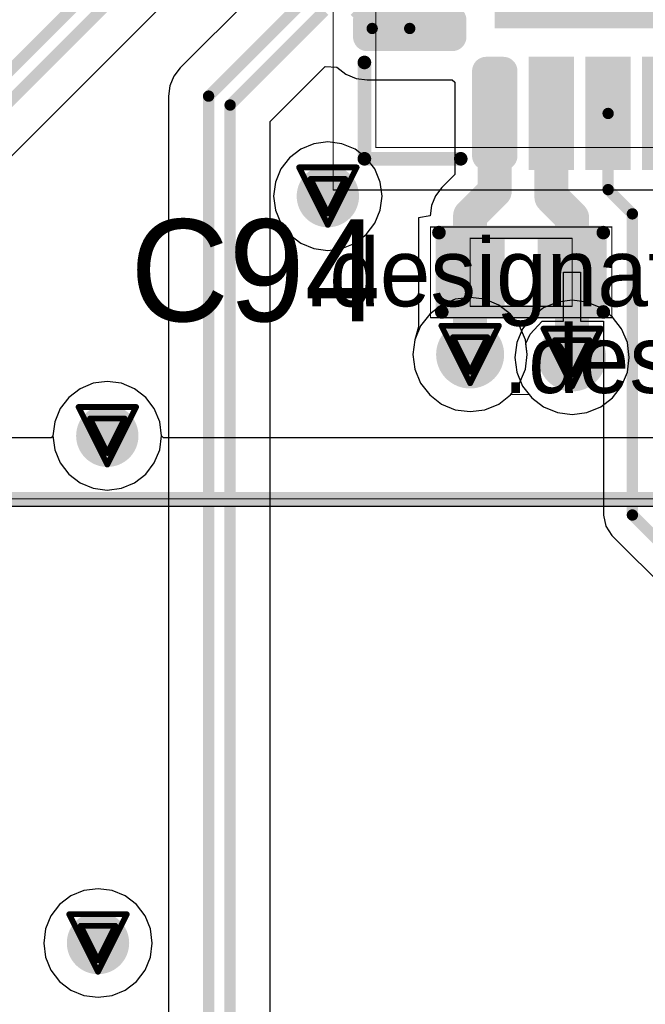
# Model space of a CAD drawing. Header units: millimetres. Extents: x 138 to 555, y 26 to 334.
# Tile 150 of 256: x 187.45 to 192.97, y 152.45 to 161.13. Entities that reach past the tile are written whole.
import ezdxf

# ---------------------------------------------------------------- set-up
doc = ezdxf.new("R2010")
doc.units = ezdxf.units.MM
for name, color, linetype in [('BottomLayer', 5, 'Continuous'), ('DrillDrawing', 1, 'Continuous'), ('Mechanical20', 56, 'Continuous'), ('Mechanical27', 56, 'Continuous'), ('MidLayer1', 16, 'Continuous'), ('MidLayer2', 76, 'Continuous'), ('MidLayer3', 90, 'Continuous'), ('MidLayer4', 156, 'Continuous'), ('MultiLayer', 9, 'Continuous'), ('TopLayer', 1, 'Continuous'), ('TopOverlay', 2, 'Continuous'), ('TopPaste', 8, 'Continuous'), ('TopSolder', 216, 'Continuous'), ('ViaHoleLayer', 16, 'Continuous')]:
    doc.layers.add(name, color=color, linetype=linetype)

# ---------------------------------------------------------------- blocks, each defined once
blk = doc.blocks.new('CON_SAMTEC_QSH_030_01_F_D_A_LCD_MB1230_505')
at = {"layer": 'Mechanical27', "const_width": 0.01}
blk.add_lwpolyline([(97.75, -7.4), (-54.25, -7.4)], dxfattribs=at)
at = {"layer": 'TopOverlay', "const_width": 0.12}
blk.add_lwpolyline([(97.7, -7.4), (-54.3, -7.4)], dxfattribs=at)
blk = doc.blocks.new('C0402_818')
at = {"layer": 'Mechanical20', "const_width": 0.01}
for points in [[(0.8, 0.4), (-0.8, 0.4)], [(-0.8, 0.4), (-0.8, -0.4)], [(0.8, 0.4), (0.8, -0.4)], [(0.8, -0.4), (-0.8, -0.4)]]:
    blk.add_lwpolyline(points, dxfattribs=at)
at = {"layer": 'Mechanical20', "const_width": 0.005}
for points in [[(-0.8025, 0.4, 1), (-0.7975, 0.4, 1)], [(-0.8025, 0.4, 1), (-0.7975, 0.4, 1)], [(0.7975, 0.4, 1), (0.8025, 0.4, 1)], [(0.7975, 0.4, 1), (0.8025, 0.4, 1)], [(-0.8025, -0.4, 1), (-0.7975, -0.4, 1)], [(-0.8025, -0.4, 1), (-0.7975, -0.4, 1)], [(0.7975, -0.4, 1), (0.8025, -0.4, 1)], [(0.7975, -0.4, 1), (0.8025, -0.4, 1)]]:
    blk.add_lwpolyline(points, format="xyb", close=True, dxfattribs=at)
at = {"layer": 'Mechanical27', "const_width": 0.01}
for points in [[(0.45, 0.3), (-0.45, 0.3)], [(-0.45, 0.3), (-0.45, -0.3)], [(0.45, 0.3), (0.45, -0.3)], [(0.45, -0.3), (-0.45, -0.3)]]:
    blk.add_lwpolyline(points, dxfattribs=at)
at = {"layer": 'Mechanical27', "const_width": 0.005}
for points in [[(-0.4525, 0.3, 1), (-0.4475, 0.3, 1)], [(-0.4525, 0.3, 1), (-0.4475, 0.3, 1)], [(0.4475, 0.3, 1), (0.4525, 0.3, 1)], [(0.4475, 0.3, 1), (0.4525, 0.3, 1)], [(-0.4525, -0.3, 1), (-0.4475, -0.3, 1)], [(-0.4525, -0.3, 1), (-0.4475, -0.3, 1)], [(0.4475, -0.3, 1), (0.4525, -0.3, 1)], [(0.4475, -0.3, 1), (0.4525, -0.3, 1)]]:
    blk.add_lwpolyline(points, format="xyb", close=True, dxfattribs=at)
at = {"layer": 'TopLayer'}
for points in [[(-0.195, -0.28), (-0.195, 0.28), (-0.705, -0.28), (-0.705, 0.28)], [(0.705, -0.28), (0.705, 0.28), (0.195, -0.28), (0.195, 0.28)]]:
    blk.add_solid(points, dxfattribs=at)
at = {"layer": 'TopOverlay', "const_width": 0.12}
for points in [[(0.7, 0.35), (-0.725, 0.35)], [(0.725, -0.35), (-0.725, -0.35)]]:
    blk.add_lwpolyline(points, dxfattribs=at)
at = {"layer": 'TopOverlay', "const_width": 0.06}
for points in [[(-0.755, 0.35, 1), (-0.695, 0.35, 1)], [(0.67, 0.35, 1), (0.73, 0.35, 1)], [(-0.755, -0.35, 1), (-0.695, -0.35, 1)], [(0.695, -0.35, 1), (0.755, -0.35, 1)]]:
    blk.add_lwpolyline(points, format="xyb", close=True, dxfattribs=at)
at = {"layer": 'TopPaste'}
for points in [[(-0.195, -0.28), (-0.195, 0.28), (-0.705, -0.28), (-0.705, 0.28)], [(0.705, -0.28), (0.705, 0.28), (0.195, -0.28), (0.195, 0.28)]]:
    blk.add_solid(points, dxfattribs=at)
at = {"layer": 'TopSolder'}
for points in [[(-0.145, -0.33), (-0.145, 0.33), (-0.755, -0.33), (-0.755, 0.33)], [(0.755, -0.33), (0.755, 0.33), (0.145, -0.33), (0.145, 0.33)]]:
    blk.add_solid(points, dxfattribs=at)
blk = doc.blocks.new('ICC_QFN36_EPAD_6X6_P050_937')
at = {"layer": 'Mechanical20', "const_width": 0.01}
for points in [[(3.425, -3.425), (3.425, 3.425)], [(3.425, -3.425), (-3.425, -3.425)]]:
    blk.add_lwpolyline(points, dxfattribs=at)
at = {"layer": 'Mechanical20', "const_width": 0.005}
blk.add_lwpolyline([(3.4225, -3.425, 1), (3.4275, -3.425, 1)], format="xyb", close=True, dxfattribs=at)
blk.add_lwpolyline([(3.4225, -3.425, 1), (3.4275, -3.425, 1)], format="xyb", close=True, dxfattribs=at)
at = {"layer": 'Mechanical27', "const_width": 0.01}
for points in [[(3.05, -3.05), (3.05, 3.05)], [(3.05, -3.05), (-3.05, -3.05)]]:
    blk.add_lwpolyline(points, dxfattribs=at)
at = {"layer": 'Mechanical27', "const_width": 0.005}
blk.add_lwpolyline([(3.0475, -3.05, 1), (3.0525, -3.05, 1)], format="xyb", close=True, dxfattribs=at)
blk.add_lwpolyline([(3.0475, -3.05, 1), (3.0525, -3.05, 1)], format="xyb", close=True, dxfattribs=at)
at = {"layer": 'TopLayer', "const_width": 0.075}
for points in [[(2.3375, -1.925, 1), (2.4125, -1.925, 1)], [(3.0875, -1.925, 1), (3.1625, -1.925, 1)], [(2.3375, -2.075, 1), (2.4125, -2.075, 1)], [(3.0875, -2.075, 1), (3.1625, -2.075, 1)], [(1.8875, -2.375, 1), (1.9625, -2.375, 1)], [(2.0375, -2.375, 1), (2.1125, -2.375, 1)], [(1.8875, -3.125, 1), (1.9625, -3.125, 1)], [(2.0375, -3.125, 1), (2.1125, -3.125, 1)]]:
    blk.add_lwpolyline(points, format="xyb", close=True, dxfattribs=at)
at = {"layer": 'TopLayer'}
for points in [[(-1.95, -1.95), (1.95, -1.95), (-1.95, 1.95), (1.95, 1.95)], [(2.3, -1.15), (3.2, -1.15), (2.3, -0.85), (3.2, -0.85)], [(2.3, -1.65), (3.2, -1.65), (2.3, -1.35), (3.2, -1.35)], [(2.375, -2.15), (3.125, -2.15), (2.375, -1.85), (3.125, -1.85)], [(2.3, -2.075), (3.2, -2.075), (2.3, -1.925), (3.2, -1.925)], [(2.075, -3.2), (2.075, -2.3), (1.925, -3.2), (1.925, -2.3)], [(2.15, -3.125), (2.15, -2.375), (1.85, -3.125), (1.85, -2.375)]]:
    blk.add_solid(points, dxfattribs=at)
at = {"layer": 'TopOverlay', "const_width": 0.12}
for points in [[(3.15, -3.15), (3.15, -2.3)], [(3.15, -3.15), (2.3, -3.15)]]:
    blk.add_lwpolyline(points, dxfattribs=at)
at = {"layer": 'TopOverlay', "const_width": 0.06}
for points in [[(3.12, -2.3, 1), (3.18, -2.3, 1)], [(2.27, -3.15, 1), (2.33, -3.15, 1)], [(3.12, -3.15, 1), (3.18, -3.15, 1)], [(3.12, -3.15, 1), (3.18, -3.15, 1)]]:
    blk.add_lwpolyline(points, format="xyb", close=True, dxfattribs=at)
at = {"layer": 'TopPaste', "const_width": 0.075}
for points in [[(2.3375, -1.925, 1), (2.4125, -1.925, 1)], [(3.0875, -1.925, 1), (3.1625, -1.925, 1)], [(2.3375, -2.075, 1), (2.4125, -2.075, 1)], [(3.0875, -2.075, 1), (3.1625, -2.075, 1)], [(1.8875, -2.375, 1), (1.9625, -2.375, 1)], [(2.0375, -2.375, 1), (2.1125, -2.375, 1)], [(1.8875, -3.125, 1), (1.9625, -3.125, 1)], [(2.0375, -3.125, 1), (2.1125, -3.125, 1)]]:
    blk.add_lwpolyline(points, format="xyb", close=True, dxfattribs=at)
at = {"layer": 'TopPaste'}
for points in [[(-1.95, -1.95), (1.95, -1.95), (-1.95, 1.95), (1.95, 1.95)], [(2.3, -1.15), (3.2, -1.15), (2.3, -0.85), (3.2, -0.85)], [(2.3, -1.65), (3.2, -1.65), (2.3, -1.35), (3.2, -1.35)], [(2.375, -2.15), (3.125, -2.15), (2.375, -1.85), (3.125, -1.85)], [(2.3, -2.075), (3.2, -2.075), (2.3, -1.925), (3.2, -1.925)], [(2.075, -3.2), (2.075, -2.3), (1.925, -3.2), (1.925, -2.3)], [(2.15, -3.125), (2.15, -2.375), (1.85, -3.125), (1.85, -2.375)]]:
    blk.add_solid(points, dxfattribs=at)
at = {"layer": 'TopSolder', "const_width": 0.125}
for points in [[(2.3125, -1.925, 1), (2.4375, -1.925, 1)], [(3.0625, -1.925, 1), (3.1875, -1.925, 1)], [(2.3125, -2.075, 1), (2.4375, -2.075, 1)], [(3.0625, -2.075, 1), (3.1875, -2.075, 1)], [(1.8625, -2.375, 1), (1.9875, -2.375, 1)], [(2.0125, -2.375, 1), (2.1375, -2.375, 1)], [(1.8625, -3.125, 1), (1.9875, -3.125, 1)], [(2.0125, -3.125, 1), (2.1375, -3.125, 1)]]:
    blk.add_lwpolyline(points, format="xyb", close=True, dxfattribs=at)
at = {"layer": 'TopSolder'}
for points in [[(-2, -2), (2, -2), (-2, 2), (2, 2)], [(2.25, -0.7), (3.25, -0.7), (2.25, -0.3), (3.25, -0.3)], [(2.25, -1.2), (3.25, -1.2), (2.25, -0.8), (3.25, -0.8)], [(2.25, -1.7), (3.25, -1.7), (2.25, -1.3), (3.25, -1.3)], [(2.375, -2.2), (3.125, -2.2), (2.375, -1.8), (3.125, -1.8)], [(2.25, -2.075), (3.25, -2.075), (2.25, -1.925), (3.25, -1.925)], [(2.075, -3.25), (2.075, -2.25), (1.925, -3.25), (1.925, -2.25)], [(2.2, -3.125), (2.2, -2.375), (1.8, -3.125), (1.8, -2.375)]]:
    blk.add_solid(points, dxfattribs=at)

msp = doc.modelspace()

# ---------------------------------------------------------------- linework, layer by layer
at = {"layer": 'BottomLayer'}
for p, q in [((191.2975, 158.6678), (191.1759, 158.6174)), ((191.4281, 158.685), (191.2975, 158.6678)), ((191.5586, 158.6678), (191.4281, 158.685)), ((191.6802, 158.6174), (191.5586, 158.6678)), ((191.1759, 158.6174), (191.0715, 158.5373)), ((191.7847, 158.5373), (191.6802, 158.6174)), ((191.0715, 158.5373), (190.9913, 158.4328)), ((191.8648, 158.4328), (191.7847, 158.5373)), ((190.9913, 158.4328), (190.9409, 158.3112)), ((191.9152, 158.3112), (191.8648, 158.4328)), ((190.9409, 158.3112), (190.9237, 158.1807)), ((191.9324, 158.1807), (191.9152, 158.3112)), ((190.9237, 158.1807), (190.9409, 158.0501)), ((191.9152, 158.0501), (191.9324, 158.1807)), ((190.9409, 158.0501), (190.9913, 157.9285)), ((191.8648, 157.9285), (191.9152, 158.0501)), ((190.9913, 157.9285), (191.0715, 157.8241)), ((191.7847, 157.8241), (191.8648, 157.9285)), ((191.0715, 157.8241), (191.1759, 157.7439)), ((191.6802, 157.7439), (191.7847, 157.8241)), ((191.1759, 157.7439), (191.2975, 157.6935)), ((191.2975, 157.6935), (191.4281, 157.6764)), ((191.4281, 157.6764), (191.5586, 157.6935)), ((191.5586, 157.6935), (191.6802, 157.7439))]:
    msp.add_line(p, q, dxfattribs=at)
for points, const_width in [([(190.0358, 159.578, 1), (190.3108, 159.578, 1)], 0.275), ([(191.2781, 158.1807, 1), (191.5781, 158.1807, 1)], 0.3), ([(192.1781, 158.1549, 1), (192.4781, 158.1549, 1)], 0.3), ([(188.09, 157.4635, 1), (188.365, 157.4635, 1)], 0.275), ([(188.0081, 152.9878, 1), (188.2831, 152.9878, 1)], 0.275)]:
    msp.add_lwpolyline(points, format="xyb", close=True, dxfattribs=dict(at, const_width=const_width))
at = {"layer": 'DrillDrawing', "const_width": 0.0508}
for points in [[(189.9193, 159.832), (190.4273, 159.832)], [(189.9193, 159.832), (190.1733, 159.324)], [(190.1733, 159.324), (190.4273, 159.832)], [(190.0209, 159.7304), (190.3257, 159.7304)], [(190.0209, 159.7304), (190.1733, 159.4256)], [(190.1733, 159.4256), (190.3257, 159.7304)], [(191.1741, 158.4347), (191.6821, 158.4347)], [(191.1741, 158.4347), (191.4281, 157.9267)], [(191.4281, 157.9267), (191.6821, 158.4347)], [(192.0741, 158.4089), (192.5821, 158.4089)], [(192.0741, 158.4089), (192.3281, 157.9009)], [(192.3281, 157.9009), (192.5821, 158.4089)], [(191.2757, 158.3331), (191.5805, 158.3331)], [(191.2757, 158.3331), (191.4281, 158.0283)], [(191.4281, 158.0283), (191.5805, 158.3331)], [(192.1757, 158.3073), (192.4805, 158.3073)], [(192.1757, 158.3073), (192.3281, 158.0025)], [(192.3281, 158.0025), (192.4805, 158.3073)], [(187.9735, 157.7175), (188.4815, 157.7175)], [(187.9735, 157.7175), (188.2275, 157.2095)], [(188.2275, 157.2095), (188.4815, 157.7175)], [(188.0751, 157.6159), (188.3799, 157.6159)], [(188.0751, 157.6159), (188.2275, 157.3111)], [(188.2275, 157.3111), (188.3799, 157.6159)], [(187.8916, 153.2418), (188.3996, 153.2418)], [(187.8916, 153.2418), (188.1456, 152.7338)], [(188.1456, 152.7338), (188.3996, 153.2418)], [(187.9932, 153.1402), (188.298, 153.1402)], [(187.9932, 153.1402), (188.1456, 152.8354)], [(188.1456, 152.8354), (188.298, 153.1402)]]:
    msp.add_lwpolyline(points, dxfattribs=at)
at = {"layer": 'DrillDrawing', "const_width": 0.0254}
for points in [[(189.9066, 159.832, 1), (189.932, 159.832, 1)], [(189.9066, 159.832, 1), (189.932, 159.832, 1)], [(190.4146, 159.832, 1), (190.44, 159.832, 1)], [(190.4146, 159.832, 1), (190.44, 159.832, 1)], [(190.0082, 159.7304, 1), (190.0336, 159.7304, 1)], [(190.0082, 159.7304, 1), (190.0336, 159.7304, 1)], [(190.313, 159.7304, 1), (190.3384, 159.7304, 1)], [(190.313, 159.7304, 1), (190.3384, 159.7304, 1)], [(190.1606, 159.4256, 1), (190.186, 159.4256, 1)], [(190.1606, 159.4256, 1), (190.186, 159.4256, 1)], [(190.1606, 159.324, 1), (190.186, 159.324, 1)], [(190.1606, 159.324, 1), (190.186, 159.324, 1)], [(191.1614, 158.4347, 1), (191.1868, 158.4347, 1)], [(191.1614, 158.4347, 1), (191.1868, 158.4347, 1)], [(191.6694, 158.4347, 1), (191.6948, 158.4347, 1)], [(191.6694, 158.4347, 1), (191.6948, 158.4347, 1)], [(192.0614, 158.4089, 1), (192.0868, 158.4089, 1)], [(192.0614, 158.4089, 1), (192.0868, 158.4089, 1)], [(192.5694, 158.4089, 1), (192.5948, 158.4089, 1)], [(192.5694, 158.4089, 1), (192.5948, 158.4089, 1)], [(191.263, 158.3331, 1), (191.2884, 158.3331, 1)], [(191.263, 158.3331, 1), (191.2884, 158.3331, 1)], [(191.5678, 158.3331, 1), (191.5932, 158.3331, 1)], [(191.5678, 158.3331, 1), (191.5932, 158.3331, 1)], [(192.163, 158.3073, 1), (192.1884, 158.3073, 1)], [(192.163, 158.3073, 1), (192.1884, 158.3073, 1)], [(192.4678, 158.3073, 1), (192.4932, 158.3073, 1)], [(192.4678, 158.3073, 1), (192.4932, 158.3073, 1)], [(191.4154, 158.0283, 1), (191.4408, 158.0283, 1)], [(191.4154, 158.0283, 1), (191.4408, 158.0283, 1)], [(191.4154, 157.9267, 1), (191.4408, 157.9267, 1)], [(191.4154, 157.9267, 1), (191.4408, 157.9267, 1)], [(192.3154, 158.0025, 1), (192.3408, 158.0025, 1)], [(192.3154, 158.0025, 1), (192.3408, 158.0025, 1)], [(192.3154, 157.9009, 1), (192.3408, 157.9009, 1)], [(192.3154, 157.9009, 1), (192.3408, 157.9009, 1)], [(187.9608, 157.7175, 1), (187.9862, 157.7175, 1)], [(187.9608, 157.7175, 1), (187.9862, 157.7175, 1)], [(188.4688, 157.7175, 1), (188.4942, 157.7175, 1)], [(188.4688, 157.7175, 1), (188.4942, 157.7175, 1)], [(188.0624, 157.6159, 1), (188.0878, 157.6159, 1)], [(188.0624, 157.6159, 1), (188.0878, 157.6159, 1)], [(188.3672, 157.6159, 1), (188.3926, 157.6159, 1)], [(188.3672, 157.6159, 1), (188.3926, 157.6159, 1)], [(188.2148, 157.3111, 1), (188.2402, 157.3111, 1)], [(188.2148, 157.3111, 1), (188.2402, 157.3111, 1)], [(188.2148, 157.2095, 1), (188.2402, 157.2095, 1)], [(188.2148, 157.2095, 1), (188.2402, 157.2095, 1)], [(187.8789, 153.2418, 1), (187.9043, 153.2418, 1)], [(187.8789, 153.2418, 1), (187.9043, 153.2418, 1)], [(188.3869, 153.2418, 1), (188.4123, 153.2418, 1)], [(188.3869, 153.2418, 1), (188.4123, 153.2418, 1)], [(187.9805, 153.1402, 1), (188.0059, 153.1402, 1)], [(187.9805, 153.1402, 1), (188.0059, 153.1402, 1)], [(188.2853, 153.1402, 1), (188.3107, 153.1402, 1)], [(188.2853, 153.1402, 1), (188.3107, 153.1402, 1)], [(188.1329, 152.8354, 1), (188.1583, 152.8354, 1)], [(188.1329, 152.8354, 1), (188.1583, 152.8354, 1)], [(188.1329, 152.7338, 1), (188.1583, 152.7338, 1)], [(188.1329, 152.7338, 1), (188.1583, 152.7338, 1)]]:
    msp.add_lwpolyline(points, format="xyb", close=True, dxfattribs=at)
at = {"layer": 'MidLayer1'}
for p, q in [((190.0493, 160.0408), (189.9337, 159.9929)), ((190.1733, 160.0571), (190.0493, 160.0408)), ((190.2973, 160.0408), (190.1733, 160.0571)), ((190.4128, 159.9929), (190.2973, 160.0408)), ((189.9337, 159.9929), (189.8345, 159.9168)), ((190.512, 159.9168), (190.4128, 159.9929)), ((189.8345, 159.9168), (189.7584, 159.8176)), ((190.5882, 159.8176), (190.512, 159.9168)), ((189.7584, 159.8176), (189.7105, 159.702)), ((190.636, 159.702), (190.5882, 159.8176)), ((189.7105, 159.702), (189.6942, 159.578)), ((190.6524, 159.578), (190.636, 159.702)), ((189.6942, 159.578), (189.7105, 159.454)), ((190.636, 159.454), (190.6524, 159.578)), ((189.7105, 159.454), (189.7584, 159.3385)), ((190.5882, 159.3385), (190.636, 159.454)), ((189.7584, 159.3385), (189.8345, 159.2393)), ((190.512, 159.2393), (190.5882, 159.3385)), ((189.8345, 159.2393), (189.9337, 159.1631)), ((189.9337, 159.1631), (190.0493, 159.1153)), ((190.2973, 159.1153), (190.4128, 159.1631)), ((190.4128, 159.1631), (190.512, 159.2393)), ((190.0493, 159.1153), (190.1733, 159.0989)), ((190.1733, 159.0989), (190.2973, 159.1153)), ((191.2975, 158.6678), (191.1759, 158.6174)), ((191.4281, 158.685), (191.2975, 158.6678)), ((191.5586, 158.6678), (191.4281, 158.685)), ((191.6802, 158.6174), (191.5586, 158.6678)), ((192.1976, 158.642), (192.0759, 158.5916)), ((192.3281, 158.6592), (192.1976, 158.642)), ((192.4586, 158.642), (192.3281, 158.6592)), ((192.5802, 158.5916), (192.4586, 158.642)), ((191.1759, 158.6174), (191.0715, 158.5373)), ((191.7847, 158.5373), (191.6802, 158.6174)), ((192.0759, 158.5916), (191.9715, 158.5115)), ((192.6847, 158.5115), (192.5802, 158.5916)), ((191.0715, 158.5373), (190.9913, 158.4328)), ((191.8079, 158.5069), (191.7847, 158.5373)), ((191.9668, 158.5054), (191.8079, 158.5069)), ((191.9715, 158.5115), (191.9668, 158.5054)), ((192.7648, 158.407), (192.6847, 158.5115)), ((190.9913, 158.4328), (190.9409, 158.3112)), ((192.8152, 158.2854), (192.7648, 158.407)), ((190.9409, 158.3112), (190.9237, 158.1807)), ((192.8324, 158.1549), (192.8152, 158.2854)), ((190.9237, 158.1807), (190.9409, 158.0501)), ((192.8152, 158.0243), (192.8324, 158.1549)), ((190.9409, 158.0501), (190.9913, 157.9285)), ((192.7648, 157.9027), (192.8152, 158.0243)), ((187.988, 157.8784), (187.8887, 157.8023)), ((188.1035, 157.9263), (187.988, 157.8784)), ((188.2275, 157.9426), (188.1035, 157.9263)), ((188.3515, 157.9263), (188.2275, 157.9426)), ((188.4671, 157.8784), (188.3515, 157.9263)), ((188.5663, 157.8023), (188.4671, 157.8784)), ((190.9913, 157.9285), (191.0715, 157.8241)), ((192.6847, 157.7983), (192.7648, 157.9027)), ((187.8887, 157.8023), (187.8126, 157.7031)), ((188.6424, 157.7031), (188.5663, 157.8023)), ((191.0715, 157.8241), (191.1759, 157.7439)), ((191.6802, 157.7439), (191.7847, 157.8241)), ((191.7847, 157.8241), (191.7893, 157.8301)), ((191.7893, 157.8301), (191.9482, 157.8286)), ((191.9482, 157.8286), (191.9715, 157.7983)), ((191.9715, 157.7983), (192.0759, 157.7181)), ((192.5802, 157.7181), (192.6847, 157.7983)), ((187.8126, 157.7031), (187.7647, 157.5875)), ((188.6903, 157.5875), (188.6424, 157.7031)), ((191.1759, 157.7439), (191.2975, 157.6935)), ((191.2975, 157.6935), (191.4281, 157.6764)), ((191.4281, 157.6764), (191.5586, 157.6935)), ((191.5586, 157.6935), (191.6802, 157.7439)), ((192.0759, 157.7181), (192.1976, 157.6677)), ((192.4586, 157.6677), (192.5802, 157.7181)), ((192.1976, 157.6677), (192.3281, 157.6505)), ((192.3281, 157.6505), (192.4586, 157.6677)), ((187.7647, 157.5875), (187.7484, 157.4635)), ((188.7066, 157.4635), (188.6903, 157.5875)), ((187.733, 157.446), (186.6122, 157.446)), ((187.7484, 157.4635), (187.733, 157.446)), ((188.722, 157.446), (188.7066, 157.4635)), ((193.1585, 157.446), (188.722, 157.446)), ((183.5888, 156.8411), (193.4829, 156.8411)), ((188.0216, 153.4506), (187.9061, 153.4028)), ((188.1456, 153.4669), (188.0216, 153.4506)), ((188.2696, 153.4506), (188.1456, 153.4669)), ((188.3852, 153.4028), (188.2696, 153.4506)), ((187.9061, 153.4028), (187.8069, 153.3266)), ((188.4844, 153.3266), (188.3852, 153.4028)), ((187.8069, 153.3266), (187.7307, 153.2274)), ((188.5605, 153.2274), (188.4844, 153.3266)), ((187.7307, 153.2274), (187.6829, 153.1118)), ((188.6084, 153.1118), (188.5605, 153.2274)), ((187.6829, 153.1118), (187.6665, 152.9878)), ((188.6247, 152.9878), (188.6084, 153.1118)), ((187.6665, 152.9878), (187.6829, 152.8638)), ((188.6084, 152.8638), (188.6247, 152.9878)), ((187.6829, 152.8638), (187.7307, 152.7483)), ((188.5605, 152.7483), (188.6084, 152.8638)), ((187.7307, 152.7483), (187.8069, 152.6491)), ((188.4844, 152.6491), (188.5605, 152.7483)), ((187.8069, 152.6491), (187.9061, 152.5729)), ((188.3852, 152.5729), (188.4844, 152.6491)), ((187.9061, 152.5729), (188.0216, 152.5251)), ((188.2696, 152.5251), (188.3852, 152.5729)), ((188.0216, 152.5251), (188.1456, 152.5087)), ((188.1456, 152.5087), (188.2696, 152.5251))]:
    msp.add_line(p, q, dxfattribs=at)
for points, const_width in [([(190.0358, 159.578, 1), (190.3108, 159.578, 1)], 0.275), ([(191.2781, 158.1807, 1), (191.5781, 158.1807, 1)], 0.3), ([(192.1781, 158.1549, 1), (192.4781, 158.1549, 1)], 0.3), ([(188.09, 157.4635, 1), (188.365, 157.4635, 1)], 0.275), ([(188.0081, 152.9878, 1), (188.2831, 152.9878, 1)], 0.275)]:
    msp.add_lwpolyline(points, format="xyb", close=True, dxfattribs=dict(at, const_width=const_width))
at = {"layer": 'MidLayer2'}
for p, q in [((191.2975, 158.6678), (191.1759, 158.6174)), ((191.4281, 158.685), (191.2975, 158.6678)), ((191.5586, 158.6678), (191.4281, 158.685)), ((191.6802, 158.6174), (191.5586, 158.6678)), ((191.1759, 158.6174), (191.0715, 158.5373)), ((191.7847, 158.5373), (191.6802, 158.6174)), ((191.0715, 158.5373), (190.9913, 158.4328)), ((191.8648, 158.4328), (191.7847, 158.5373)), ((190.9913, 158.4328), (190.9409, 158.3112)), ((191.9152, 158.3112), (191.8648, 158.4328)), ((190.9409, 158.3112), (190.9237, 158.1807)), ((191.9324, 158.1807), (191.9152, 158.3112)), ((190.9237, 158.1807), (190.9409, 158.0501)), ((191.9152, 158.0501), (191.9324, 158.1807)), ((190.9409, 158.0501), (190.9913, 157.9285)), ((191.8648, 157.9285), (191.9152, 158.0501)), ((190.9913, 157.9285), (191.0715, 157.8241)), ((191.7847, 157.8241), (191.8648, 157.9285)), ((191.0715, 157.8241), (191.1759, 157.7439)), ((191.6802, 157.7439), (191.7847, 157.8241)), ((191.1759, 157.7439), (191.2975, 157.6935)), ((191.2975, 157.6935), (191.4281, 157.6764)), ((191.4281, 157.6764), (191.5586, 157.6935)), ((191.5586, 157.6935), (191.6802, 157.7439))]:
    msp.add_line(p, q, dxfattribs=at)
for points, const_width in [([(190.0358, 159.578, 1), (190.3108, 159.578, 1)], 0.275), ([(191.2781, 158.1807, 1), (191.5781, 158.1807, 1)], 0.3), ([(192.1781, 158.1549, 1), (192.4781, 158.1549, 1)], 0.3), ([(188.09, 157.4635, 1), (188.365, 157.4635, 1)], 0.275), ([(188.0081, 152.9878, 1), (188.2831, 152.9878, 1)], 0.275)]:
    msp.add_lwpolyline(points, format="xyb", close=True, dxfattribs=dict(at, const_width=const_width))
at = {"layer": 'MidLayer3'}
for p, q in [((191.2975, 158.6678), (191.1759, 158.6174)), ((191.4281, 158.685), (191.2975, 158.6678)), ((191.5586, 158.6678), (191.4281, 158.685)), ((191.6802, 158.6174), (191.5586, 158.6678)), ((191.1759, 158.6174), (191.0715, 158.5373)), ((191.7847, 158.5373), (191.6802, 158.6174)), ((191.0715, 158.5373), (190.9913, 158.4328)), ((191.8648, 158.4328), (191.7847, 158.5373)), ((190.9913, 158.4328), (190.9409, 158.3112)), ((191.9152, 158.3112), (191.8648, 158.4328)), ((190.9409, 158.3112), (190.9237, 158.1807)), ((191.9324, 158.1807), (191.9152, 158.3112)), ((190.9237, 158.1807), (190.9409, 158.0501)), ((191.9152, 158.0501), (191.9324, 158.1807)), ((190.9409, 158.0501), (190.9913, 157.9285)), ((191.8648, 157.9285), (191.9152, 158.0501)), ((190.9913, 157.9285), (191.0715, 157.8241)), ((191.7847, 157.8241), (191.8648, 157.9285)), ((191.0715, 157.8241), (191.1759, 157.7439)), ((191.6802, 157.7439), (191.7847, 157.8241)), ((191.1759, 157.7439), (191.2975, 157.6935)), ((191.2975, 157.6935), (191.4281, 157.6764)), ((191.4281, 157.6764), (191.5586, 157.6935)), ((191.5586, 157.6935), (191.6802, 157.7439))]:
    msp.add_line(p, q, dxfattribs=at)
for points, const_width in [([(190.0358, 159.578, 1), (190.3108, 159.578, 1)], 0.275), ([(191.2781, 158.1807, 1), (191.5781, 158.1807, 1)], 0.3), ([(192.1781, 158.1549, 1), (192.4781, 158.1549, 1)], 0.3), ([(188.09, 157.4635, 1), (188.365, 157.4635, 1)], 0.275), ([(188.0081, 152.9878, 1), (188.2831, 152.9878, 1)], 0.275)]:
    msp.add_lwpolyline(points, format="xyb", close=True, dxfattribs=dict(at, const_width=const_width))
at = {"layer": 'MidLayer4'}
for p, q in [((190.0493, 160.0408), (189.9337, 159.9929)), ((190.1733, 160.0571), (190.0493, 160.0408)), ((190.2973, 160.0408), (190.1733, 160.0571)), ((190.4128, 159.9929), (190.2973, 160.0408)), ((189.9337, 159.9929), (189.8345, 159.9168)), ((190.512, 159.9168), (190.4128, 159.9929)), ((189.8345, 159.9168), (189.7584, 159.8176)), ((190.5882, 159.8176), (190.512, 159.9168)), ((189.7584, 159.8176), (189.7105, 159.702)), ((190.636, 159.702), (190.5882, 159.8176)), ((189.7105, 159.702), (189.6942, 159.578)), ((190.6524, 159.578), (190.636, 159.702)), ((189.6942, 159.578), (189.7105, 159.454)), ((190.636, 159.454), (190.6524, 159.578)), ((189.7105, 159.454), (189.7584, 159.3385)), ((190.5882, 159.3385), (190.636, 159.454)), ((189.7584, 159.3385), (189.8345, 159.2393)), ((190.512, 159.2393), (190.5882, 159.3385)), ((189.8345, 159.2393), (189.9337, 159.1631)), ((189.9337, 159.1631), (190.0493, 159.1153)), ((190.2973, 159.1153), (190.4128, 159.1631)), ((190.4128, 159.1631), (190.512, 159.2393)), ((190.0493, 159.1153), (190.1733, 159.0989)), ((190.1733, 159.0989), (190.2973, 159.1153)), ((192.1976, 158.642), (192.0759, 158.5916)), ((192.3281, 158.6592), (192.1976, 158.642)), ((192.4586, 158.642), (192.3281, 158.6592)), ((192.5802, 158.5916), (192.4586, 158.642)), ((192.0759, 158.5916), (191.9715, 158.5115)), ((192.6847, 158.5115), (192.5802, 158.5916)), ((191.9715, 158.5115), (191.8913, 158.407)), ((192.7648, 158.407), (192.6847, 158.5115)), ((191.8913, 158.407), (191.8409, 158.2854)), ((192.8152, 158.2854), (192.7648, 158.407)), ((191.8409, 158.2854), (191.8238, 158.1549)), ((192.8324, 158.1549), (192.8152, 158.2854)), ((191.8238, 158.1549), (191.8409, 158.0243)), ((192.8152, 158.0243), (192.8324, 158.1549)), ((191.8409, 158.0243), (191.8913, 157.9027)), ((192.7648, 157.9027), (192.8152, 158.0243)), ((187.988, 157.8784), (187.8887, 157.8023)), ((188.1035, 157.9263), (187.988, 157.8784)), ((188.2275, 157.9426), (188.1035, 157.9263)), ((188.3515, 157.9263), (188.2275, 157.9426)), ((188.4671, 157.8784), (188.3515, 157.9263)), ((188.5663, 157.8023), (188.4671, 157.8784)), ((191.8913, 157.9027), (191.9715, 157.7983)), ((192.6847, 157.7983), (192.7648, 157.9027)), ((187.8887, 157.8023), (187.8126, 157.7031)), ((188.6424, 157.7031), (188.5663, 157.8023)), ((191.9715, 157.7983), (192.0759, 157.7181)), ((192.5802, 157.7181), (192.6847, 157.7983)), ((187.8126, 157.7031), (187.7647, 157.5875)), ((188.6903, 157.5875), (188.6424, 157.7031)), ((192.0759, 157.7181), (192.1976, 157.6677)), ((192.4586, 157.6677), (192.5802, 157.7181)), ((192.1976, 157.6677), (192.3281, 157.6505)), ((192.3281, 157.6505), (192.4586, 157.6677)), ((187.7647, 157.5875), (187.7484, 157.4635)), ((188.7066, 157.4635), (188.6903, 157.5875)), ((187.7484, 157.4635), (187.7647, 157.3395)), ((188.6903, 157.3395), (188.7066, 157.4635)), ((187.7647, 157.3395), (187.8126, 157.224)), ((188.6424, 157.224), (188.6903, 157.3395)), ((187.8126, 157.224), (187.8887, 157.1247)), ((188.5663, 157.1247), (188.6424, 157.224)), ((187.8887, 157.1247), (187.988, 157.0486)), ((188.4671, 157.0486), (188.5663, 157.1247)), ((187.988, 157.0486), (188.1035, 157.0007)), ((188.1035, 157.0007), (188.2275, 156.9844)), ((188.2275, 156.9844), (188.3515, 157.0007)), ((188.3515, 157.0007), (188.4671, 157.0486)), ((188.0216, 153.4506), (187.9061, 153.4028)), ((188.1456, 153.4669), (188.0216, 153.4506)), ((188.2696, 153.4506), (188.1456, 153.4669)), ((188.3852, 153.4028), (188.2696, 153.4506)), ((187.9061, 153.4028), (187.8069, 153.3266)), ((188.4844, 153.3266), (188.3852, 153.4028)), ((187.8069, 153.3266), (187.7307, 153.2274)), ((188.5605, 153.2274), (188.4844, 153.3266)), ((187.7307, 153.2274), (187.6829, 153.1118)), ((188.6084, 153.1118), (188.5605, 153.2274)), ((187.6829, 153.1118), (187.6665, 152.9878)), ((188.6247, 152.9878), (188.6084, 153.1118)), ((187.6665, 152.9878), (187.6829, 152.8638)), ((188.6084, 152.8638), (188.6247, 152.9878)), ((187.6829, 152.8638), (187.7307, 152.7483)), ((188.5605, 152.7483), (188.6084, 152.8638)), ((187.7307, 152.7483), (187.8069, 152.6491)), ((188.4844, 152.6491), (188.5605, 152.7483)), ((187.8069, 152.6491), (187.9061, 152.5729)), ((188.3852, 152.5729), (188.4844, 152.6491)), ((187.9061, 152.5729), (188.0216, 152.5251)), ((188.2696, 152.5251), (188.3852, 152.5729)), ((188.0216, 152.5251), (188.1456, 152.5087)), ((188.1456, 152.5087), (188.2696, 152.5251))]:
    msp.add_line(p, q, dxfattribs=at)
for points, const_width in [([(190.0358, 159.578, 1), (190.3108, 159.578, 1)], 0.275), ([(191.2781, 158.1807, 1), (191.5781, 158.1807, 1)], 0.3), ([(192.1781, 158.1549, 1), (192.4781, 158.1549, 1)], 0.3), ([(188.09, 157.4635, 1), (188.365, 157.4635, 1)], 0.275), ([(188.0081, 152.9878, 1), (188.2831, 152.9878, 1)], 0.275)]:
    msp.add_lwpolyline(points, format="xyb", close=True, dxfattribs=dict(at, const_width=const_width))
at = {"layer": 'MultiLayer'}
for points, const_width in [([(190.0358, 159.578, 1), (190.3108, 159.578, 1)], 0.275), ([(191.2781, 158.1807, 1), (191.5781, 158.1807, 1)], 0.3), ([(192.1781, 158.1549, 1), (192.4781, 158.1549, 1)], 0.3), ([(188.09, 157.4635, 1), (188.365, 157.4635, 1)], 0.275), ([(188.0081, 152.9878, 1), (188.2831, 152.9878, 1)], 0.275)]:
    msp.add_lwpolyline(points, format="xyb", close=True, dxfattribs=dict(at, const_width=const_width))
at = {"layer": 'TopLayer'}
for p, q in [((186.6705, 159.2191), (189.3108, 161.8594)), ((189.8134, 161.652), (188.8714, 160.71)), ((188.8714, 160.71), (188.8153, 160.6369)), ((189.664, 160.2354), (190.1503, 160.7217)), ((190.1503, 160.7217), (190.253, 160.7149)), ((190.253, 160.7149), (190.3313, 160.6548)), ((190.3313, 160.6548), (190.4226, 160.617)), ((188.78, 160.5517), (188.768, 160.4604)), ((188.8153, 160.6369), (188.78, 160.5517)), ((190.4226, 160.617), (190.5205, 160.6042)), ((190.5205, 160.6042), (191.2705, 160.6042)), ((191.2705, 160.6042), (191.2931, 160.5843)), ((191.2931, 160.5843), (191.2931, 160.3123)), ((188.768, 160.4604), (188.768, 160.4603)), ((188.768, 160.4603), (188.768, 141.3574)), ((191.2931, 160.3123), (191.2924, 160.3074)), ((191.2924, 160.3074), (191.2924, 159.7689)), ((189.664, 141.1325), (189.664, 160.2354)), ((191.2924, 159.7689), (191.1784, 159.6549)), ((191.1784, 159.6549), (191.1223, 159.5818)), ((191.1223, 159.5818), (191.0871, 159.4966)), ((191.0871, 159.4966), (191.075, 159.4053)), ((191.075, 159.4053), (190.9731, 159.3862)), ((190.9731, 159.3862), (190.9731, 158.4262)), ((192.2531, 158.4762), (192.2531, 158.9062)), ((192.2531, 158.9062), (192.4031, 158.9062)), ((192.4031, 158.9062), (192.4031, 158.4762)), ((191.9578, 158.3587), (192.0633, 158.4762)), ((192.0633, 158.4762), (192.2531, 158.4762)), ((192.4031, 158.4762), (192.6046, 158.4762)), ((192.6046, 158.4762), (192.6046, 156.7643)), ((190.9731, 158.4262), (190.9409, 158.3112)), ((190.9731, 158.4262), (190.9731, 158.4262)), ((190.9731, 158.4262), (190.9731, 158.4262)), ((190.9409, 158.3112), (190.9237, 158.1807)), ((191.9196, 158.2776), (191.9578, 158.3587)), ((191.9324, 158.1807), (191.9196, 158.2776)), ((190.9237, 158.1807), (190.9409, 158.0501)), ((191.9152, 158.0501), (191.9324, 158.1807)), ((190.9409, 158.0501), (190.9913, 157.9285)), ((191.8648, 157.9285), (191.9152, 158.0501)), ((190.9913, 157.9285), (191.0715, 157.8241)), ((191.7847, 157.8241), (191.8648, 157.9285)), ((191.0715, 157.8241), (191.1759, 157.7439)), ((191.6802, 157.7439), (191.7847, 157.8241)), ((191.1759, 157.7439), (191.2975, 157.6935)), ((191.2975, 157.6935), (191.4281, 157.6764)), ((191.4281, 157.6764), (191.5586, 157.6935)), ((191.5586, 157.6935), (191.6802, 157.7439)), ((192.6046, 156.7643), (192.624, 156.6667)), ((192.624, 156.6667), (192.6793, 156.5841)), ((192.6793, 156.5841), (195.4074, 153.856))]:
    msp.add_line(p, q, dxfattribs=at)
for points, const_width in [([(186.1275, 159.4441), (189.0858, 162.4024)], 0.1), ([(186.3175, 159.3654), (189.1645, 162.2124)], 0.1), ([(189.121, 160.4604), (190.063, 161.4024)], 0.1), ([(189.311, 160.3817), (190.1417, 161.2124)], 0.1), ([(190.4092, 161.2124), (190.5642, 161.0574)], 0.1), ([(190.5642, 161.0574), (190.8954, 161.0574)], 0.1), ([(189.121, 141.2112), (189.121, 160.4604)], 0.1), ([(189.311, 141.1325), (189.311, 160.3817)], 0.1), ([(191.6455, 159.6227), (191.6455, 160.3074)], 0.3), ([(192.1455, 159.5696), (192.1455, 160.3074)], 0.3), ([(192.6455, 159.6355), (192.6455, 160.3074)], 0.1), ([(191.4281, 159.4053), (191.6455, 159.6227)], 0.3), ([(192.1455, 159.5696), (192.3281, 159.387)], 0.3), ([(192.6455, 159.6355), (192.8595, 159.4214)], 0.1), ([(191.4281, 158.1807), (191.4281, 159.4053)], 0.3), ([(192.3281, 158.1549), (192.3281, 159.387)], 0.3), ([(192.8595, 156.7643), (192.8595, 159.4214)], 0.1), ([(192.8595, 156.7643), (195.5876, 154.0362)], 0.1)]:
    msp.add_lwpolyline(points, dxfattribs=dict(at, const_width=const_width))
for points, const_width in [([(190.5392, 161.0574, 1), (190.5892, 161.0574, 1)], 0.05), ([(190.5392, 161.0574, 1), (190.5892, 161.0574, 1)], 0.05), ([(190.8704, 161.0574, 1), (190.9204, 161.0574, 1)], 0.05), ([(189.096, 160.4604, 1), (189.146, 160.4604, 1)], 0.05), ([(189.096, 160.4604, 1), (189.146, 160.4604, 1)], 0.05), ([(189.286, 160.3817, 1), (189.336, 160.3817, 1)], 0.05), ([(189.286, 160.3817, 1), (189.336, 160.3817, 1)], 0.05), ([(191.5705, 160.3074, 1), (191.7205, 160.3074, 1)], 0.15), ([(192.0705, 160.3074, 1), (192.2205, 160.3074, 1)], 0.15), ([(192.6205, 160.3074, 1), (192.6705, 160.3074, 1)], 0.05), ([(190.0358, 159.578, 1), (190.3108, 159.578, 1)], 0.275), ([(191.5705, 159.6227, 1), (191.7205, 159.6227, 1)], 0.15), ([(191.5705, 159.6227, 1), (191.7205, 159.6227, 1)], 0.15), ([(192.0705, 159.5696, 1), (192.2205, 159.5696, 1)], 0.15), ([(192.0705, 159.5696, 1), (192.2205, 159.5696, 1)], 0.15), ([(192.6205, 159.6355, 1), (192.6705, 159.6355, 1)], 0.05), ([(192.6205, 159.6355, 1), (192.6705, 159.6355, 1)], 0.05), ([(191.3531, 159.4053, 1), (191.5031, 159.4053, 1)], 0.15), ([(191.3531, 159.4053, 1), (191.5031, 159.4053, 1)], 0.15), ([(192.2531, 159.387, 1), (192.4031, 159.387, 1)], 0.15), ([(192.2531, 159.387, 1), (192.4031, 159.387, 1)], 0.15), ([(192.8345, 159.4214, 1), (192.8845, 159.4214, 1)], 0.05), ([(192.8345, 159.4214, 1), (192.8845, 159.4214, 1)], 0.05), ([(191.2781, 158.1807, 1), (191.5781, 158.1807, 1)], 0.3), ([(192.1781, 158.1549, 1), (192.4781, 158.1549, 1)], 0.3), ([(191.3531, 158.1807, 1), (191.5031, 158.1807, 1)], 0.15), ([(192.2531, 158.1549, 1), (192.4031, 158.1549, 1)], 0.15), ([(188.09, 157.4635, 1), (188.365, 157.4635, 1)], 0.275), ([(192.8345, 156.7643, 1), (192.8845, 156.7643, 1)], 0.05), ([(192.8345, 156.7643, 1), (192.8845, 156.7643, 1)], 0.05), ([(188.0081, 152.9878, 1), (188.2831, 152.9878, 1)], 0.275)]:
    msp.add_lwpolyline(points, format="xyb", close=True, dxfattribs=dict(at, const_width=const_width))
at = {"layer": 'ViaHoleLayer', "const_width": 0.15}
for points in [[(190.0983, 159.578, 1), (190.2483, 159.578, 1)], [(191.3531, 158.1807, 1), (191.5031, 158.1807, 1)], [(192.2531, 158.1549, 1), (192.4031, 158.1549, 1)], [(188.1525, 157.4635, 1), (188.3025, 157.4635, 1)], [(188.0706, 152.9878, 1), (188.2206, 152.9878, 1)]]:
    msp.add_lwpolyline(points, format="xyb", close=True, dxfattribs=at)

# ---------------------------------------------------------------- block references
for name, p, rotation in [('ICC_QFN36_EPAD_6X6_P050_937', (193.6455, 163.0574), 270), ('C0402_818', (191.8781, 158.9062), 180), ('CON_SAMTEC_QSH_030_01_F_D_A_LCD_MB1230_505', (279.8205, 149.5074), 180)]:
    msp.add_blockref(name, p, dxfattribs=dict(rotation=rotation))

# ---------------------------------------------------------------- texts
at = {"layer": 'Mechanical27'}
for p in [(189.9628, 158.6057), (191.7179, 157.8412)]:
    msp.add_text('.designator', height=0.599999, dxfattribs=at).set_placement(p)
at = {"layer": 'TopOverlay'}
msp.add_text('C94', height=0.9, dxfattribs=at).set_placement((188.4298, 158.4738))

doc.saveas('drawing.dxf')
